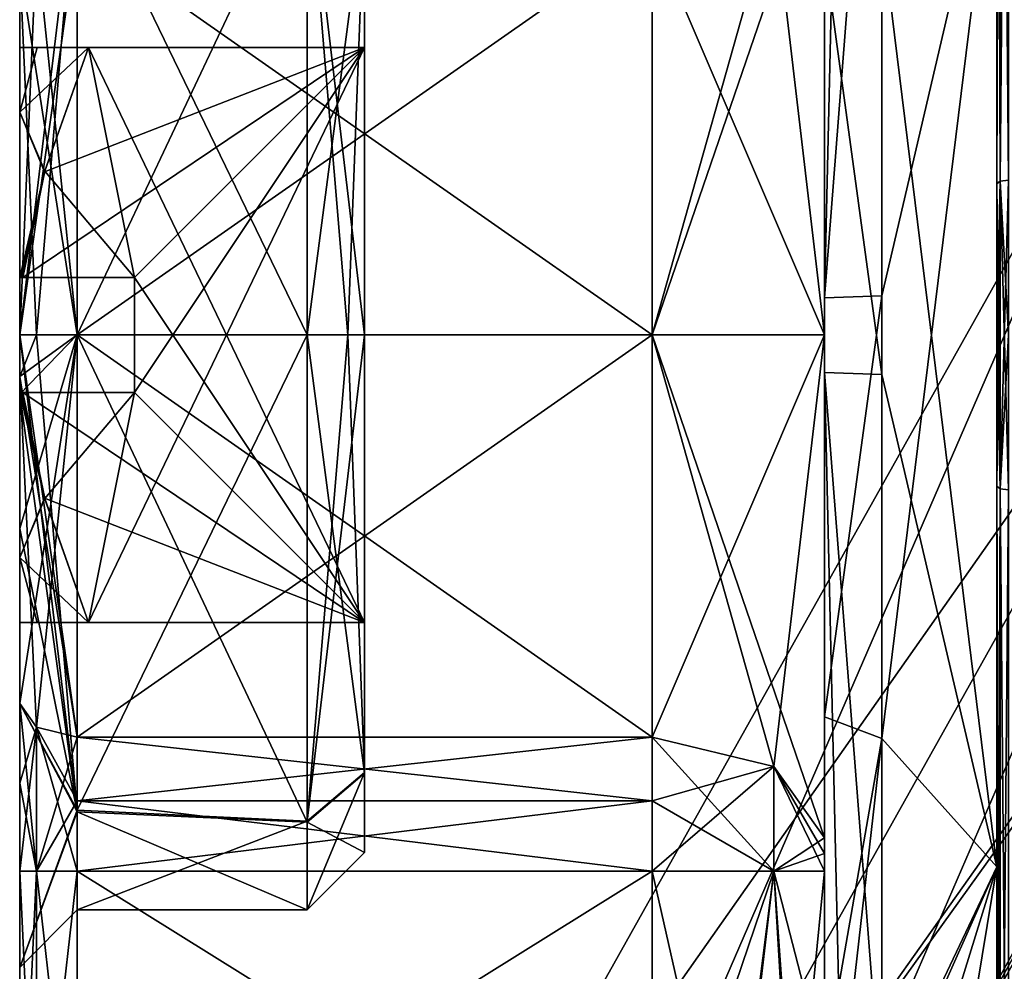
# Model space of a CAD drawing. Extents: x -23 to 470, y -2000 to 0.
# Tile 120 of 198: x -23.1 to -14.54, y -33.53 to -25.26. Entities that reach past the tile are written whole.
import ezdxf

# ---------------------------------------------------------------- set-up
doc = ezdxf.new("R2010")
doc.units = 0
doc.header["$LTSCALE"] = 64.718028
for name, color, linetype in [('10', 7, 'CONTINUOUS'), ('100', 7, 'CONTINUOUS'), ('101', 7, 'CONTINUOUS'), ('102', 7, 'CONTINUOUS'), ('18', 7, 'CONTINUOUS'), ('19', 7, 'CONTINUOUS'), ('2', 7, 'CONTINUOUS'), ('20', 7, 'CONTINUOUS'), ('21', 7, 'CONTINUOUS'), ('22', 7, 'CONTINUOUS'), ('27', 7, 'CONTINUOUS'), ('28', 7, 'CONTINUOUS'), ('31', 7, 'CONTINUOUS'), ('32', 7, 'CONTINUOUS'), ('33', 7, 'CONTINUOUS'), ('34', 7, 'CONTINUOUS'), ('35', 7, 'CONTINUOUS'), ('36', 7, 'CONTINUOUS'), ('39', 7, 'CONTINUOUS'), ('40', 7, 'CONTINUOUS'), ('41', 7, 'CONTINUOUS'), ('44', 7, 'CONTINUOUS'), ('50', 7, 'CONTINUOUS'), ('54', 7, 'CONTINUOUS'), ('55', 7, 'CONTINUOUS'), ('56', 7, 'CONTINUOUS'), ('61', 7, 'CONTINUOUS'), ('62', 7, 'CONTINUOUS'), ('63', 7, 'CONTINUOUS'), ('64', 7, 'CONTINUOUS'), ('65', 7, 'CONTINUOUS'), ('70', 7, 'CONTINUOUS'), ('71', 7, 'CONTINUOUS'), ('72', 7, 'CONTINUOUS'), ('73', 7, 'CONTINUOUS'), ('74', 7, 'CONTINUOUS'), ('75', 7, 'CONTINUOUS'), ('76', 7, 'CONTINUOUS'), ('77', 7, 'CONTINUOUS'), ('78', 7, 'CONTINUOUS'), ('79', 7, 'CONTINUOUS'), ('8', 7, 'CONTINUOUS'), ('85', 7, 'CONTINUOUS'), ('86', 7, 'CONTINUOUS'), ('9', 7, 'CONTINUOUS'), ('93', 7, 'CONTINUOUS'), ('95', 7, 'CONTINUOUS'), ('96', 7, 'CONTINUOUS')]:
    doc.layers.add(name, color=color, linetype=linetype)

msp = doc.modelspace()

# ---------------------------------------------------------------- linework, layer by layer
at = {"layer": '10', "color": 7, "linetype": 'CONTINUOUS'}
for points in [[(-14.6, -23.3754, -8.0109), (-14.6, -32.6246, -8.0109), (-15.6, -24.4924, -8.5592), (-14.6, -23.3754, -8.0109)], [(-15.6, -24.4924, -8.5592), (-14.6, -32.6246, -8.0109), (-15.6, -28.3444, -9.2436), (-15.6, -24.4924, -8.5592)], [(-15.6, -28.3444, -9.2436), (-14.6, -32.6246, -8.0109), (-15.6, -34.7328, -6.3429), (-15.6, -28.3444, -9.2436)], [(-14.6, -32.6246, -8.0109), (-14.6, -37.25), (-15.6, -34.7328, -6.3429), (-14.6, -32.6246, -8.0109)]]:
    msp.add_3dface(points, dxfattribs=at)
at = {"layer": '100', "color": 7, "linetype": 'CONTINUOUS'}
for points in [[(-14.6, -26.6847, -11.8268), (-14.6, -18.4153, -7.0525), (-14.5711, -18.3669, -7.1057), (-14.6, -26.6847, -11.8268)], [(-14.5711, -26.6628, -11.8954), (-14.6, -26.6847, -11.8268), (-14.5711, -18.3669, -7.1057), (-14.5711, -26.6628, -11.8954)], [(-14.5, -18.3467, -7.1284), (-14.5, -26.6533, -11.9242), (-14.5711, -26.6628, -11.8954), (-14.5, -18.3467, -7.1284)], [(-14.5, -18.3467, -7.1284), (-14.5711, -26.6628, -11.8954), (-14.5711, -18.3669, -7.1057), (-14.5, -18.3467, -7.1284)]]:
    msp.add_3dface(points, dxfattribs=at)
at = {"layer": '101', "color": 7, "linetype": 'CONTINUOUS'}
for points in [[(-14.6, -29.3147, -11.8272), (-14.6, -27.9986, -11.9), (-14.5711, -26.6628, -11.8954), (-14.6, -29.3147, -11.8272)], [(-14.5711, -29.3372, -11.8954), (-14.6, -29.3147, -11.8272), (-14.5711, -26.6628, -11.8954), (-14.5711, -29.3372, -11.8954)], [(-14.6, -27.9986, -11.9), (-14.6, -26.6847, -11.8268), (-14.5711, -26.6628, -11.8954), (-14.6, -27.9986, -11.9)], [(-14.5, -26.6533, -11.9242), (-14.5, -27.9982, -12), (-14.5711, -29.3372, -11.8954), (-14.5, -26.6533, -11.9242)], [(-14.5, -26.6533, -11.9242), (-14.5711, -29.3372, -11.8954), (-14.5711, -26.6628, -11.8954), (-14.5, -26.6533, -11.9242)], [(-14.5, -27.9982, -12), (-14.5, -29.3467, -11.9242), (-14.5711, -29.3372, -11.8954), (-14.5, -27.9982, -12)]]:
    msp.add_3dface(points, dxfattribs=at)
at = {"layer": '102', "color": 7, "linetype": 'CONTINUOUS'}
for points in [[(-14.6, -37.5863, -7.0516), (-14.6, -29.3147, -11.8272), (-14.5711, -29.3372, -11.8954), (-14.6, -37.5863, -7.0516)], [(-14.5711, -37.6331, -7.1057), (-14.6, -37.5863, -7.0516), (-14.5711, -29.3372, -11.8954), (-14.5711, -37.6331, -7.1057)], [(-14.5, -29.3467, -11.9242), (-14.5711, -37.6331, -7.1057), (-14.5711, -29.3372, -11.8954), (-14.5, -29.3467, -11.9242)], [(-14.5, -29.3467, -11.9242), (-14.5, -37.6533, -7.1284), (-14.5711, -37.6331, -7.1057), (-14.5, -29.3467, -11.9242)]]:
    msp.add_3dface(points, dxfattribs=at)
at = {"layer": '18', "color": 7, "linetype": 'CONTINUOUS'}
for points in [[(-16.1, -23.6278, 6.0938), (-16.1, -28.0003, 7.5), (-16.1, -21.6311, 6), (-16.1, -23.6278, 6.0938)], [(-16.1, -21.6311, 6), (-16.1, -28.0003, 7.5), (-16.1, -27.6787, 8.7441), (-16.1, -21.6311, 6)], [(-16.1, -27.9997, -7.5), (-16.1, -23.6278, -6.0938), (-16.1, -24.6821, -8.0965), (-16.1, -27.9997, -7.5)], [(-16.1, -28.326, -8.7439), (-16.1, -27.9997, -7.5), (-16.1, -24.6821, -8.0965), (-16.1, -28.326, -8.7439)], [(-16.1, -27.6787, 8.7441), (-16.1, -28.0003, 7.5), (-16.1, -31.3201, 8.0957), (-16.1, -27.6787, 8.7441)], [(-16.1, -32.3722, -6.0938), (-16.1, -27.9997, -7.5), (-16.1, -34.3689, -6), (-16.1, -32.3722, -6.0938)], [(-16.1, -34.3689, -6), (-16.1, -27.9997, -7.5), (-16.1, -28.326, -8.7439), (-16.1, -34.3689, -6)], [(-16.1, -28.0003, 7.5), (-16.1, -32.3722, 6.0938), (-16.1, -31.3201, 8.0957), (-16.1, -28.0003, 7.5)], [(-16.1, -32.6637, 6), (-16.1, -34.3689, 6), (-16.1, -31.3201, 8.0957), (-16.1, -32.6637, 6)], [(-16.1, -32.5107, 6.024), (-16.1, -32.6637, 6), (-16.1, -31.3201, 8.0957), (-16.1, -32.5107, 6.024)], [(-16.1, -32.3722, 6.0938), (-16.1, -32.5107, 6.024), (-16.1, -31.3201, 8.0957), (-16.1, -32.3722, 6.0938)], [(-16.1, -32.5105, -6.024), (-16.1, -32.3722, -6.0938), (-16.1, -34.3689, -6), (-16.1, -32.5105, -6.024)], [(-16.1, -32.6637, -6), (-16.1, -32.5105, -6.024), (-16.1, -34.3689, -6), (-16.1, -32.6637, -6)]]:
    msp.add_3dface(points, dxfattribs=at)
at = {"layer": '19', "color": 7, "linetype": 'CONTINUOUS'}
for points in [[(-22.6, -32.6637, 4.5), (-22.6, -35.7822, 4.5), (-17.6, -35.7822, 4.5), (-22.6, -32.6637, 4.5)], [(-17.6, -32.6637, 4.5), (-22.6, -32.6637, 4.5), (-17.6, -35.7822, 4.5), (-17.6, -32.6637, 4.5)]]:
    msp.add_3dface(points, dxfattribs=at)
at = {"layer": '2', "color": 7, "linetype": 'CONTINUOUS'}
for points in [[(-23.1, -31.8983, 4.1201), (-23.1, -31.2063, 4.4687), (-23.1, -33.5, -0.0008), (-23.1, -31.8983, 4.1201)], [(-23.1, -31.2063, -4.4687), (-23.1, -31.8982, -4.1201), (-23.1, -33.5, -0.0008), (-23.1, -31.2063, -4.4687)], [(-23.1, -31.8982, -4.1201), (-23.1, -32.6637, -4), (-23.1, -33.5, -0.0008), (-23.1, -31.8982, -4.1201)], [(-23.1, -32.6637, 4), (-23.1, -31.8983, 4.1201), (-23.1, -33.5, -0.0008), (-23.1, -32.6637, 4)], [(-23.1, -35.7824, 4), (-23.1, -32.6637, 4), (-23.1, -35.7824, -4), (-23.1, -35.7824, 4)], [(-23.1, -35.7824, -4), (-23.1, -32.6637, 4), (-23.1, -33.5, -0.0008), (-23.1, -35.7824, -4)], [(-23.1, -32.6637, -4), (-23.1, -35.7824, -4), (-23.1, -33.5, -0.0008), (-23.1, -32.6637, -4)]]:
    msp.add_3dface(points, dxfattribs=at)
at = {"layer": '20', "color": 7, "linetype": 'CONTINUOUS'}
for points in [[(-22.6, -35.7822, -4.5), (-22.6, -32.6637, -4.5), (-17.6, -32.6637, -4.5), (-22.6, -35.7822, -4.5)], [(-17.6, -35.7822, -4.5), (-22.6, -35.7822, -4.5), (-17.6, -32.6637, -4.5), (-17.6, -35.7822, -4.5)]]:
    msp.add_3dface(points, dxfattribs=at)
at = {"layer": '21', "color": 7, "linetype": 'CONTINUOUS'}
for points in [[(-22.6, -32.0514, -4.596), (-22.6, -31.4978, -4.875), (-17.6, -32.0511, -4.5961), (-22.6, -32.0514, -4.596)], [(-17.6, -32.0511, -4.5961), (-22.6, -31.4978, -4.875), (-17.6, -31.4978, -4.875), (-17.6, -32.0511, -4.5961)], [(-17.6, -32.6637, -4.5), (-22.6, -32.0514, -4.596), (-17.6, -32.0511, -4.5961), (-17.6, -32.6637, -4.5)], [(-17.6, -32.6637, -4.5), (-22.6, -32.6637, -4.5), (-22.6, -32.0514, -4.596), (-17.6, -32.6637, -4.5)]]:
    msp.add_3dface(points, dxfattribs=at)
at = {"layer": '22', "color": 7, "linetype": 'CONTINUOUS'}
for points in [[(-22.6, -27.9997, -6), (-22.6, -24.5022, -4.875), (-17.6, -27.9996, -6), (-22.6, -27.9997, -6)], [(-17.6, -27.9996, -6), (-22.6, -24.5022, -4.875), (-17.6, -24.5022, -4.875), (-17.6, -27.9996, -6)], [(-17.6, -31.4978, -4.875), (-22.6, -27.9997, -6), (-17.6, -27.9996, -6), (-17.6, -31.4978, -4.875)], [(-17.6, -31.4978, -4.875), (-22.6, -31.4978, -4.875), (-22.6, -27.9997, -6), (-17.6, -31.4978, -4.875)]]:
    msp.add_3dface(points, dxfattribs=at)
at = {"layer": '27', "color": 7, "linetype": 'CONTINUOUS'}
for points in [[(-17.6, -24.5022, 4.875), (-22.6, -24.5022, 4.875), (-22.6, -28.0003, 6), (-17.6, -24.5022, 4.875)], [(-17.6, -24.5022, 4.875), (-22.6, -28.0003, 6), (-17.6, -28.0004, 6), (-17.6, -24.5022, 4.875)], [(-22.6, -28.0003, 6), (-22.6, -31.4978, 4.875), (-17.6, -28.0004, 6), (-22.6, -28.0003, 6)], [(-17.6, -28.0004, 6), (-22.6, -31.4978, 4.875), (-17.6, -31.4978, 4.875), (-17.6, -28.0004, 6)]]:
    msp.add_3dface(points, dxfattribs=at)
at = {"layer": '28', "color": 7, "linetype": 'CONTINUOUS'}
for points in [[(-17.6, -31.4978, 4.875), (-22.6, -31.4978, 4.875), (-22.6, -32.0513, 4.5961), (-17.6, -31.4978, 4.875)], [(-17.6, -31.4978, 4.875), (-22.6, -32.0513, 4.5961), (-17.6, -32.0515, 4.596), (-17.6, -31.4978, 4.875)], [(-22.6, -32.0513, 4.5961), (-22.6, -32.6637, 4.5), (-17.6, -32.0515, 4.596), (-22.6, -32.0513, 4.5961)], [(-22.6, -32.6637, 4.5), (-17.6, -32.6637, 4.5), (-17.6, -32.0515, 4.596), (-22.6, -32.6637, 4.5)]]:
    msp.add_3dface(points, dxfattribs=at)
at = {"layer": '31', "color": 7, "linetype": 'CONTINUOUS'}
for points in [[(-16.1, -28.0003, 7.5), (-16.1, -23.6278, 6.0938), (-17.6, -28.0004, 6), (-16.1, -28.0003, 7.5)], [(-17.6, -28.0004, 6), (-16.1, -23.6278, 6.0938), (-16.5393, -24.2461, 5.232), (-17.6, -28.0004, 6)], [(-17.6, -24.5022, 4.875), (-17.6, -28.0004, 6), (-16.5393, -24.2461, 5.232), (-17.6, -24.5022, 4.875)], [(-16.1, -28.0003, 7.5), (-17.6, -28.0004, 6), (-17.6, -31.4978, 4.875), (-16.1, -28.0003, 7.5)], [(-16.1, -28.0003, 7.5), (-17.6, -31.4978, 4.875), (-16.5393, -31.7539, 5.232), (-16.1, -28.0003, 7.5)], [(-16.1, -32.3722, 6.0938), (-16.1, -28.0003, 7.5), (-16.5393, -31.7539, 5.232), (-16.1, -32.3722, 6.0938)]]:
    msp.add_3dface(points, dxfattribs=at)
at = {"layer": '32', "color": 7, "linetype": 'CONTINUOUS'}
for points in [[(-17.6, -31.4978, 4.875), (-17.6, -32.0515, 4.596), (-16.5393, -32.6637, 4.9393), (-17.6, -31.4978, 4.875)], [(-16.5393, -31.7539, 5.232), (-17.6, -31.4978, 4.875), (-16.5393, -32.6637, 4.9393), (-16.5393, -31.7539, 5.232)], [(-16.1, -32.6637, 6), (-16.1, -32.5107, 6.024), (-16.5393, -31.7539, 5.232), (-16.1, -32.6637, 6)], [(-16.1, -32.6637, 6), (-16.5393, -31.7539, 5.232), (-16.5393, -32.6637, 4.9393), (-16.1, -32.6637, 6)], [(-16.1, -32.5107, 6.024), (-16.1, -32.3722, 6.0938), (-16.5393, -31.7539, 5.232), (-16.1, -32.5107, 6.024)], [(-17.6, -32.0515, 4.596), (-17.6, -32.6637, 4.5), (-16.5393, -32.6637, 4.9393), (-17.6, -32.0515, 4.596)]]:
    msp.add_3dface(points, dxfattribs=at)
at = {"layer": '33', "color": 7, "linetype": 'CONTINUOUS'}
for points in [[(-17.6, -32.6637, 4.5), (-17.6, -35.7822, 4.5), (-16.9194, -35.6664, 4.6633), (-17.6, -32.6637, 4.5)], [(-16.5393, -32.6637, 4.9393), (-17.6, -32.6637, 4.5), (-16.9194, -35.6664, 4.6633), (-16.5393, -32.6637, 4.9393)], [(-16.3841, -35.2968, 5.1215), (-16.5393, -32.6637, 4.9393), (-16.9194, -35.6664, 4.6633), (-16.3841, -35.2968, 5.1215)], [(-16.1, -34.3689, 6), (-16.1, -32.6637, 6), (-16.5393, -32.6637, 4.9393), (-16.1, -34.3689, 6)], [(-16.1, -34.3689, 6), (-16.5393, -32.6637, 4.9393), (-16.3841, -35.2968, 5.1215), (-16.1, -34.3689, 6)]]:
    msp.add_3dface(points, dxfattribs=at)
at = {"layer": '34', "color": 7, "linetype": 'CONTINUOUS'}
for points in [[(-17.6, -35.7822, -4.5), (-17.6, -32.6637, -4.5), (-16.5393, -32.6637, -4.9393), (-17.6, -35.7822, -4.5)], [(-17.6, -35.7822, -4.5), (-16.5393, -32.6637, -4.9393), (-16.891, -35.6555, -4.6781), (-17.6, -35.7822, -4.5)], [(-16.891, -35.6555, -4.6781), (-16.5393, -32.6637, -4.9393), (-16.3558, -35.2607, -5.1622), (-16.891, -35.6555, -4.6781)], [(-16.5393, -32.6637, -4.9393), (-16.1, -32.6637, -6), (-16.3558, -35.2607, -5.1622), (-16.5393, -32.6637, -4.9393)], [(-16.1, -32.6637, -6), (-16.1, -34.3689, -6), (-16.3558, -35.2607, -5.1622), (-16.1, -32.6637, -6)]]:
    msp.add_3dface(points, dxfattribs=at)
at = {"layer": '35', "color": 7, "linetype": 'CONTINUOUS'}
for points in [[(-17.6, -32.0511, -4.5961), (-17.6, -31.4978, -4.875), (-16.5393, -31.7539, -5.232), (-17.6, -32.0511, -4.5961)], [(-17.6, -32.6637, -4.5), (-17.6, -32.0511, -4.5961), (-16.5393, -31.7539, -5.232), (-17.6, -32.6637, -4.5)], [(-16.5393, -32.6637, -4.9393), (-17.6, -32.6637, -4.5), (-16.5393, -31.7539, -5.232), (-16.5393, -32.6637, -4.9393)], [(-16.1, -32.3722, -6.0938), (-16.5393, -32.6637, -4.9393), (-16.5393, -31.7539, -5.232), (-16.1, -32.3722, -6.0938)], [(-16.1, -32.3722, -6.0938), (-16.1, -32.5105, -6.024), (-16.5393, -32.6637, -4.9393), (-16.1, -32.3722, -6.0938)], [(-16.1, -32.5105, -6.024), (-16.1, -32.6637, -6), (-16.5393, -32.6637, -4.9393), (-16.1, -32.5105, -6.024)]]:
    msp.add_3dface(points, dxfattribs=at)
at = {"layer": '36', "color": 7, "linetype": 'CONTINUOUS'}
for points in [[(-16.1, -23.6278, -6.0938), (-16.1, -27.9997, -7.5), (-16.5393, -24.2461, -5.232), (-16.1, -23.6278, -6.0938)], [(-16.1, -27.9997, -7.5), (-17.6, -24.5022, -4.875), (-16.5393, -24.2461, -5.232), (-16.1, -27.9997, -7.5)], [(-16.1, -27.9997, -7.5), (-17.6, -27.9996, -6), (-17.6, -24.5022, -4.875), (-16.1, -27.9997, -7.5)], [(-16.1, -27.9997, -7.5), (-16.1, -32.3722, -6.0938), (-17.6, -27.9996, -6), (-16.1, -27.9997, -7.5)], [(-17.6, -27.9996, -6), (-16.1, -32.3722, -6.0938), (-16.5393, -31.7539, -5.232), (-17.6, -27.9996, -6)], [(-17.6, -31.4978, -4.875), (-17.6, -27.9996, -6), (-16.5393, -31.7539, -5.232), (-17.6, -31.4978, -4.875)]]:
    msp.add_3dface(points, dxfattribs=at)
at = {"layer": '39', "color": 7, "linetype": 'CONTINUOUS'}
for points in [[(-20.1, -23.5, 0.0064), (-20.1, -24.1879, -2.391), (-20.1, -25.5, 2.5), (-20.1, -23.5, 0.0064)], [(-20.1, -24.1948, 2.4019), (-20.1, -23.5, 0.0064), (-20.1, -25.5, 2.5), (-20.1, -24.1948, 2.4019)], [(-20.1, -24.1879, -2.391), (-20.1, -28, -4.5), (-20.1, -25.5, -2.5), (-20.1, -24.1879, -2.391)], [(-20.1, -25.5, 2.5), (-20.1, -24.1879, -2.391), (-20.1, -25.5, -2.5), (-20.1, -25.5, 2.5)], [(-20.1, -28, 4.5), (-20.1, -24.1948, 2.4019), (-20.1, -25.5, 2.5), (-20.1, -28, 4.5)], [(-20.1, -25.5, -2.5), (-20.1, -28, -4.5), (-20.1, -30.5, -2.5), (-20.1, -25.5, -2.5)], [(-20.1, -28, 4.5), (-20.1, -25.5, 2.5), (-20.1, -30.5, 2.5), (-20.1, -28, 4.5)], [(-20.1, -28, -4.5), (-20.1, -31.8052, -2.4019), (-20.1, -30.5, -2.5), (-20.1, -28, -4.5)], [(-20.1, -31.8121, 2.391), (-20.1, -28, 4.5), (-20.1, -30.5, 2.5), (-20.1, -31.8121, 2.391)], [(-20.1, -32.5, -0.0064), (-20.1, -31.8121, 2.391), (-20.1, -30.5, -2.5), (-20.1, -32.5, -0.0064)], [(-20.1, -30.5, -2.5), (-20.1, -31.8121, 2.391), (-20.1, -30.5, 2.5), (-20.1, -30.5, -2.5)], [(-20.1, -31.8052, -2.4019), (-20.1, -32.5, -0.0064), (-20.1, -30.5, -2.5), (-20.1, -31.8052, -2.4019)]]:
    msp.add_3dface(points, dxfattribs=at)
at = {"layer": '40', "color": 7, "linetype": 'CONTINUOUS'}
for points in [[(-22.6, -32.1462, 2.7944), (-22.6, -28, 5), (-20.6, -32.2359, 2.6565), (-22.6, -32.1462, 2.7944)], [(-20.6, -32.2359, 2.6565), (-22.6, -28, 5), (-20.6, -28, 5), (-20.6, -32.2359, 2.6565)], [(-22.6, -28, -5), (-22.6, -32.133, -2.8139), (-20.6, -28, -5), (-22.6, -28, -5)], [(-20.6, -28, -5), (-22.6, -32.133, -2.8139), (-20.6, -32.2281, -2.6689), (-20.6, -28, -5)], [(-22.6, -32.133, -2.8139), (-22.6, -33, -0.0116), (-20.6, -32.2281, -2.6689), (-22.6, -32.133, -2.8139)], [(-22.6, -33, -0.0116), (-22.6, -32.1462, 2.7944), (-20.6, -33, -0.0073), (-22.6, -33, -0.0116)], [(-20.6, -33, -0.0073), (-22.6, -32.1462, 2.7944), (-20.6, -32.2359, 2.6565), (-20.6, -33, -0.0073)], [(-20.6, -32.2281, -2.6689), (-22.6, -33, -0.0116), (-20.6, -33, -0.0073), (-20.6, -32.2281, -2.6689)]]:
    msp.add_3dface(points, dxfattribs=at)
at = {"layer": '41', "color": 7, "linetype": 'CONTINUOUS'}
for points in [[(-22.6, -28, -5), (-20.6, -28, -5), (-20.6, -23.7641, -2.6565), (-22.6, -28, -5)], [(-22.6, -23.8538, -2.7944), (-22.6, -28, -5), (-20.6, -23.7641, -2.6565), (-22.6, -23.8538, -2.7944)], [(-20.6, -28, 5), (-22.6, -23.867, 2.8139), (-20.6, -23.7719, 2.6689), (-20.6, -28, 5)], [(-20.6, -28, 5), (-22.6, -28, 5), (-22.6, -23.867, 2.8139), (-20.6, -28, 5)]]:
    msp.add_3dface(points, dxfattribs=at)
at = {"layer": '44', "color": 7, "linetype": 'CONTINUOUS'}
for points in [[(-15.6, -27.6607, 9.2438), (-15.6, -21.2672, 6.3429), (-16.1, -27.6787, 8.7441), (-15.6, -27.6607, 9.2438)], [(-16.1, -27.6787, 8.7441), (-15.6, -21.2672, 6.3429), (-15.9536, -21.3738, 6.2424), (-16.1, -27.6787, 8.7441)], [(-16.1, -21.6311, 6), (-16.1, -27.6787, 8.7441), (-15.9536, -21.3738, 6.2424), (-16.1, -21.6311, 6)], [(-15.6, -31.5099, 8.5582), (-15.6, -27.6607, 9.2438), (-16.1, -31.3201, 8.0957), (-15.6, -31.5099, 8.5582)], [(-15.6, -27.6607, 9.2438), (-16.1, -27.6787, 8.7441), (-16.1, -31.3201, 8.0957), (-15.6, -27.6607, 9.2438)], [(-16.1, -34.3689, 6), (-15.6, -31.5099, 8.5582), (-16.1, -31.3201, 8.0957), (-16.1, -34.3689, 6)], [(-15.6, -31.5099, 8.5582), (-16.1, -34.3689, 6), (-15.9536, -34.6262, 6.2424), (-15.6, -31.5099, 8.5582)], [(-15.6, -34.7328, 6.3429), (-15.6, -31.5099, 8.5582), (-15.9536, -34.6262, 6.2424), (-15.6, -34.7328, 6.3429)]]:
    msp.add_3dface(points, dxfattribs=at)
at = {"layer": '50', "color": 7, "linetype": 'CONTINUOUS'}
for points in [[(-15.6, -24.4924, -8.5592), (-15.6, -28.3444, -9.2436), (-16.1, -24.6821, -8.0965), (-15.6, -24.4924, -8.5592)], [(-15.6, -28.3444, -9.2436), (-16.1, -28.326, -8.7439), (-16.1, -24.6821, -8.0965), (-15.6, -28.3444, -9.2436)], [(-15.6, -28.3444, -9.2436), (-15.6, -34.7328, -6.3429), (-16.1, -28.326, -8.7439), (-15.6, -28.3444, -9.2436)], [(-16.1, -28.326, -8.7439), (-15.6, -34.7328, -6.3429), (-15.9536, -34.6262, -6.2424), (-16.1, -28.326, -8.7439)], [(-16.1, -34.3689, -6), (-16.1, -28.326, -8.7439), (-15.9536, -34.6262, -6.2424), (-16.1, -34.3689, -6)]]:
    msp.add_3dface(points, dxfattribs=at)
at = {"layer": '54', "color": 7, "linetype": 'CONTINUOUS'}
for points in [[(-23.1, -35.7824, -4), (-23.1, -32.6637, -4), (-22.9536, -32.6637, -4.3536), (-23.1, -35.7824, -4)], [(-23.1, -35.7824, -4), (-22.9536, -32.6637, -4.3536), (-22.9538, -35.7822, -4.3533), (-23.1, -35.7824, -4)], [(-22.6, -32.6637, -4.5), (-22.6, -35.7822, -4.5), (-22.9538, -35.7822, -4.3533), (-22.6, -32.6637, -4.5)], [(-22.9536, -32.6637, -4.3536), (-22.6, -32.6637, -4.5), (-22.9538, -35.7822, -4.3533), (-22.9536, -32.6637, -4.3536)]]:
    msp.add_3dface(points, dxfattribs=at)
at = {"layer": '55', "color": 7, "linetype": 'CONTINUOUS'}
for points in [[(-23.1, -31.8982, -4.1201), (-23.1, -31.2063, -4.4687), (-22.9536, -31.4124, -4.756), (-23.1, -31.8982, -4.1201)], [(-23.1, -32.6637, -4), (-23.1, -31.8982, -4.1201), (-22.9536, -31.4124, -4.756), (-23.1, -32.6637, -4)], [(-22.9536, -32.6637, -4.3536), (-23.1, -32.6637, -4), (-22.9536, -31.4124, -4.756), (-22.9536, -32.6637, -4.3536)], [(-22.6, -31.4978, -4.875), (-22.9536, -32.6637, -4.3536), (-22.9536, -31.4124, -4.756), (-22.6, -31.4978, -4.875)], [(-22.6, -31.4978, -4.875), (-22.6, -32.0514, -4.596), (-22.9536, -32.6637, -4.3536), (-22.6, -31.4978, -4.875)], [(-22.6, -32.0514, -4.596), (-22.6, -32.6637, -4.5), (-22.9536, -32.6637, -4.3536), (-22.6, -32.0514, -4.596)]]:
    msp.add_3dface(points, dxfattribs=at)
at = {"layer": '56', "color": 7, "linetype": 'CONTINUOUS'}
for points in [[(-22.6, -23.8538, -2.7944), (-23.1, -24.7937, -4.4687), (-23.1, -28, -5.5), (-22.6, -23.8538, -2.7944)], [(-22.6, -23.8538, -2.7944), (-23.1, -28, -5.5), (-22.9536, -28, -5.1464), (-22.6, -23.8538, -2.7944)], [(-22.6, -28, 5), (-23.1, -24.7937, 4.4687), (-22.6, -23.867, 2.8139), (-22.6, -28, 5)], [(-22.6, -28, -5), (-22.6, -23.8538, -2.7944), (-22.9536, -28, -5.1464), (-22.6, -28, -5)], [(-22.6, -28.0003, 6), (-22.6, -24.5022, 4.875), (-23.1, -28, 5.5), (-22.6, -28.0003, 6)], [(-23.1, -28, 5.5), (-22.6, -24.5022, 4.875), (-22.9536, -24.5876, 4.756), (-23.1, -28, 5.5)], [(-22.6, -24.5022, -4.875), (-22.6, -27.9997, -6), (-22.9536, -24.5876, -4.756), (-22.6, -24.5022, -4.875)], [(-22.6, -27.9997, -6), (-23.1, -24.7937, -4.4687), (-22.9536, -24.5876, -4.756), (-22.6, -27.9997, -6)], [(-23.1, -24.7937, 4.4687), (-23.1, -28, 5.5), (-22.9536, -24.5876, 4.756), (-23.1, -24.7937, 4.4687)], [(-23.1, -24.7937, -4.4687), (-22.6, -27.9997, -6), (-23.1, -28, -5.5), (-23.1, -24.7937, -4.4687)], [(-23.1, -24.7937, 4.4687), (-22.6, -28, 5), (-22.9536, -28, 5.1464), (-23.1, -24.7937, 4.4687)], [(-23.1, -24.7937, 4.4687), (-22.9536, -28, 5.1464), (-23.1, -28, 5.5), (-23.1, -24.7937, 4.4687)], [(-22.6, -27.9997, -6), (-22.6, -31.4978, -4.875), (-23.1, -28, -5.5), (-22.6, -27.9997, -6)], [(-22.6, -31.4978, -4.875), (-23.1, -28.3629, -5.488), (-23.1, -28, -5.5), (-22.6, -31.4978, -4.875)], [(-22.6, -28.0003, 6), (-23.1, -28, 5.5), (-23.1, -28.516, 5.4757), (-22.6, -28.0003, 6)], [(-23.1, -31.2063, 4.4687), (-22.6, -28.0003, 6), (-23.1, -28.516, 5.4757), (-23.1, -31.2063, 4.4687)], [(-22.6, -28.0003, 6), (-23.1, -31.2063, 4.4687), (-22.9536, -31.4124, 4.756), (-22.6, -28.0003, 6)], [(-22.6, -31.4978, 4.875), (-22.6, -28.0003, 6), (-22.9536, -31.4124, 4.756), (-22.6, -31.4978, 4.875)], [(-23.1, -31.2063, -4.4687), (-23.1, -29.684, -5.2358), (-23.1, -28.3629, -5.488), (-23.1, -31.2063, -4.4687)], [(-23.1, -31.2063, -4.4687), (-23.1, -28.3629, -5.488), (-22.9536, -31.4124, -4.756), (-23.1, -31.2063, -4.4687)], [(-23.1, -28.3629, -5.488), (-22.6, -31.4978, -4.875), (-22.9536, -31.4124, -4.756), (-23.1, -28.3629, -5.488)], [(-23.1, -31.2063, 4.4687), (-23.1, -28.516, 5.4757), (-23.1, -29.684, 5.2358), (-23.1, -31.2063, 4.4687)]]:
    msp.add_3dface(points, dxfattribs=at)
at = {"layer": '61', "color": 7, "linetype": 'CONTINUOUS'}
for points in [[(-23.1, -31.2063, 4.4687), (-23.1, -31.8983, 4.1201), (-22.9536, -32.6637, 4.3536), (-23.1, -31.2063, 4.4687)], [(-22.9536, -31.4124, 4.756), (-23.1, -31.2063, 4.4687), (-22.9536, -32.6637, 4.3536), (-22.9536, -31.4124, 4.756)], [(-22.6, -32.6637, 4.5), (-22.6, -32.0513, 4.5961), (-22.9536, -31.4124, 4.756), (-22.6, -32.6637, 4.5)], [(-22.6, -32.6637, 4.5), (-22.9536, -31.4124, 4.756), (-22.9536, -32.6637, 4.3536), (-22.6, -32.6637, 4.5)], [(-22.6, -32.0513, 4.5961), (-22.6, -31.4978, 4.875), (-22.9536, -31.4124, 4.756), (-22.6, -32.0513, 4.5961)], [(-23.1, -31.8983, 4.1201), (-23.1, -32.6637, 4), (-22.9536, -32.6637, 4.3536), (-23.1, -31.8983, 4.1201)]]:
    msp.add_3dface(points, dxfattribs=at)
at = {"layer": '62', "color": 7, "linetype": 'CONTINUOUS'}
for points in [[(-23.1, -32.6637, 4), (-23.1, -35.7824, 4), (-22.9538, -35.7822, 4.3533), (-23.1, -32.6637, 4)], [(-22.9536, -32.6637, 4.3536), (-23.1, -32.6637, 4), (-22.9538, -35.7822, 4.3533), (-22.9536, -32.6637, 4.3536)], [(-22.6, -35.7822, 4.5), (-22.9536, -32.6637, 4.3536), (-22.9538, -35.7822, 4.3533), (-22.6, -35.7822, 4.5)], [(-22.6, -35.7822, 4.5), (-22.6, -32.6637, 4.5), (-22.9536, -32.6637, 4.3536), (-22.6, -35.7822, 4.5)]]:
    msp.add_3dface(points, dxfattribs=at)
at = {"layer": '63', "color": 7, "linetype": 'CONTINUOUS'}
for points in [[(-23.1, -31.2063, -4.4687), (-22.6, -32.133, -2.8139), (-22.6, -28, -5), (-23.1, -31.2063, -4.4687)], [(-23.1, -31.2063, -4.4687), (-22.6, -28, -5), (-23.1, -29.684, -5.2358), (-23.1, -31.2063, -4.4687)], [(-22.9536, -28, 5.1464), (-22.6, -32.1462, 2.7944), (-23.1, -28, 5.5), (-22.9536, -28, 5.1464)], [(-23.1, -28, 5.5), (-22.6, -32.1462, 2.7944), (-23.1, -28.516, 5.4757), (-23.1, -28, 5.5)], [(-23.1, -29.684, -5.2358), (-22.6, -28, -5), (-23.1, -28.3629, -5.488), (-23.1, -29.684, -5.2358)], [(-23.1, -28.3629, -5.488), (-22.6, -28, -5), (-22.9536, -28, -5.1464), (-23.1, -28.3629, -5.488)], [(-23.1, -28, -5.5), (-23.1, -28.3629, -5.488), (-22.9536, -28, -5.1464), (-23.1, -28, -5.5)], [(-22.6, -28, 5), (-22.6, -32.1462, 2.7944), (-22.9536, -28, 5.1464), (-22.6, -28, 5)], [(-23.1, -28.516, 5.4757), (-22.6, -32.1462, 2.7944), (-23.1, -29.684, 5.2358), (-23.1, -28.516, 5.4757)], [(-22.6, -32.1462, 2.7944), (-23.1, -31.2063, 4.4687), (-23.1, -29.684, 5.2358), (-22.6, -32.1462, 2.7944)], [(-23.1, -33.5, -0.0008), (-23.1, -31.2063, 4.4687), (-22.6, -32.1462, 2.7944), (-23.1, -33.5, -0.0008)], [(-23.1, -31.2063, -4.4687), (-23.1, -33.5, -0.0008), (-22.6, -32.133, -2.8139), (-23.1, -31.2063, -4.4687)], [(-23.1, -33.5, -0.0008), (-22.6, -33, -0.0116), (-22.6, -32.133, -2.8139), (-23.1, -33.5, -0.0008)], [(-23.1, -33.5, -0.0008), (-22.6, -32.1462, 2.7944), (-22.6, -33, -0.0116), (-23.1, -33.5, -0.0008)]]:
    msp.add_3dface(points, dxfattribs=at)
at = {"layer": '64', "color": 7, "linetype": 'CONTINUOUS'}
for points in [[(-20.1, -31.8052, -2.4019), (-20.1, -28, -4.5), (-20.6, -32.2281, -2.6689), (-20.1, -31.8052, -2.4019)], [(-20.6, -32.2281, -2.6689), (-20.1, -28, -4.5), (-20.2464, -28, -4.8536), (-20.6, -32.2281, -2.6689)], [(-20.1, -31.8121, 2.391), (-20.6, -32.2359, 2.6565), (-20.6, -28, 5), (-20.1, -31.8121, 2.391)], [(-20.1, -31.8121, 2.391), (-20.6, -28, 5), (-20.2464, -28, 4.8536), (-20.1, -31.8121, 2.391)], [(-20.6, -28, -5), (-20.6, -32.2281, -2.6689), (-20.2464, -28, -4.8536), (-20.6, -28, -5)], [(-20.1, -28, 4.5), (-20.1, -31.8121, 2.391), (-20.2464, -28, 4.8536), (-20.1, -28, 4.5)], [(-20.1, -32.5, -0.0064), (-20.1, -31.8052, -2.4019), (-20.6, -33, -0.0073), (-20.1, -32.5, -0.0064)], [(-20.1, -31.8052, -2.4019), (-20.6, -32.2281, -2.6689), (-20.6, -33, -0.0073), (-20.1, -31.8052, -2.4019)], [(-20.1, -31.8121, 2.391), (-20.1, -32.5, -0.0064), (-20.6, -32.2359, 2.6565), (-20.1, -31.8121, 2.391)], [(-20.1, -32.5, -0.0064), (-20.6, -33, -0.0073), (-20.6, -32.2359, 2.6565), (-20.1, -32.5, -0.0064)]]:
    msp.add_3dface(points, dxfattribs=at)
at = {"layer": '65', "color": 7, "linetype": 'CONTINUOUS'}
for points in [[(-20.6, -28, -5), (-20.1, -24.1879, -2.391), (-20.6, -23.7641, -2.6565), (-20.6, -28, -5)], [(-20.1, -24.1948, 2.4019), (-20.1, -28, 4.5), (-20.6, -23.7719, 2.6689), (-20.1, -24.1948, 2.4019)], [(-20.6, -23.7719, 2.6689), (-20.1, -28, 4.5), (-20.2464, -28, 4.8536), (-20.6, -23.7719, 2.6689)], [(-20.6, -28, 5), (-20.6, -23.7719, 2.6689), (-20.2464, -28, 4.8536), (-20.6, -28, 5)], [(-20.1, -24.1879, -2.391), (-20.6, -28, -5), (-20.2464, -28, -4.8536), (-20.1, -24.1879, -2.391)], [(-20.1, -28, -4.5), (-20.1, -24.1879, -2.391), (-20.2464, -28, -4.8536), (-20.1, -28, -4.5)]]:
    msp.add_3dface(points, dxfattribs=at)
at = {"layer": '70', "color": 7, "linetype": 'CONTINUOUS'}
for points in [[(-23.1, -26.0638, 1.5813), (-23.1, -25.5), (-23.1, -26.0638, -1.5813), (-23.1, -26.0638, 1.5813)], [(-23.1, -27.5, 2.4495), (-23.1, -26.0638, 1.5813), (-23.1, -27.5, -2.4495), (-23.1, -27.5, 2.4495)], [(-23.1, -27.5, -2.4495), (-23.1, -26.0638, 1.5813), (-23.1, -26.0638, -1.5813), (-23.1, -27.5, -2.4495)], [(-23.1, -28.5, 2.4495), (-23.1, -28.5, -2.4495), (-23.1, -29.9362, -1.5813), (-23.1, -28.5, 2.4495)], [(-23.1, -29.9362, 1.5813), (-23.1, -28.5, 2.4495), (-23.1, -29.9362, -1.5813), (-23.1, -29.9362, 1.5813)], [(-23.1, -30.5), (-23.1, -29.9362, 1.5813), (-23.1, -29.9362, -1.5813), (-23.1, -30.5)]]:
    msp.add_3dface(points, dxfattribs=at)
at = {"layer": '71', "color": 7, "linetype": 'CONTINUOUS'}
for points in [[(-23.1, -25.5), (-20.1, -25.5, -2.5), (-22.9475, -25.5, -1.179), (-23.1, -25.5)], [(-20.1, -25.5, -2.5), (-23.1, -25.5), (-22.9478, -25.5, 1.1778), (-20.1, -25.5, -2.5)], [(-22.5021, -25.5, 2.5), (-20.1, -25.5, -2.5), (-22.9478, -25.5, 1.1778), (-22.5021, -25.5, 2.5)], [(-22.9475, -25.5, -1.179), (-20.1, -25.5, -2.5), (-22.5021, -25.5, -2.5), (-22.9475, -25.5, -1.179)], [(-20.1, -25.5, 2.5), (-20.1, -25.5, -2.5), (-22.5021, -25.5, 2.5), (-20.1, -25.5, 2.5)]]:
    msp.add_3dface(points, dxfattribs=at)
at = {"layer": '72', "color": 7, "linetype": 'CONTINUOUS'}
for points in [[(-22.8826, -26.5773, -2.5), (-22.5021, -25.5, -2.5), (-22.1, -27.5, -2.5), (-22.8826, -26.5773, -2.5)], [(-20.1, -25.5, -2.5), (-20.1, -30.5, -2.5), (-22.5021, -25.5, -2.5), (-20.1, -25.5, -2.5)], [(-22.5021, -25.5, -2.5), (-20.1, -30.5, -2.5), (-22.1, -27.5, -2.5), (-22.5021, -25.5, -2.5)], [(-23.0714, -27.5, -2.5), (-22.8826, -26.5773, -2.5), (-22.1, -27.5, -2.5), (-23.0714, -27.5, -2.5)], [(-22.1, -27.5, -2.5), (-20.1, -30.5, -2.5), (-22.1, -28.5, -2.5), (-22.1, -27.5, -2.5)], [(-22.1, -28.5, -2.5), (-20.1, -30.5, -2.5), (-23.0714, -28.5, -2.5), (-22.1, -28.5, -2.5)], [(-23.0714, -28.5, -2.5), (-20.1, -30.5, -2.5), (-22.8837, -29.4191, -2.5), (-23.0714, -28.5, -2.5)], [(-22.8837, -29.4191, -2.5), (-20.1, -30.5, -2.5), (-22.5021, -30.5, -2.5), (-22.8837, -29.4191, -2.5)]]:
    msp.add_3dface(points, dxfattribs=at)
at = {"layer": '73', "color": 7, "linetype": 'CONTINUOUS'}
for points in [[(-20.1, -30.5, 2.5), (-23.1, -30.5), (-22.9478, -30.5, -1.1778), (-20.1, -30.5, 2.5)], [(-23.1, -30.5), (-20.1, -30.5, 2.5), (-22.9475, -30.5, 1.179), (-23.1, -30.5)], [(-22.5021, -30.5, -2.5), (-20.1, -30.5, 2.5), (-22.9478, -30.5, -1.1778), (-22.5021, -30.5, -2.5)], [(-22.9475, -30.5, 1.179), (-20.1, -30.5, 2.5), (-22.5021, -30.5, 2.5), (-22.9475, -30.5, 1.179)], [(-20.1, -30.5, -2.5), (-20.1, -30.5, 2.5), (-22.5021, -30.5, -2.5), (-20.1, -30.5, -2.5)]]:
    msp.add_3dface(points, dxfattribs=at)
at = {"layer": '74', "color": 7, "linetype": 'CONTINUOUS'}
for points in [[(-22.1, -27.5, 2.5), (-20.1, -25.5, 2.5), (-23.0714, -27.5, 2.5), (-22.1, -27.5, 2.5)], [(-23.0714, -27.5, 2.5), (-20.1, -25.5, 2.5), (-22.8837, -26.5809, 2.5), (-23.0714, -27.5, 2.5)], [(-20.1, -25.5, 2.5), (-22.5021, -25.5, 2.5), (-22.8837, -26.5809, 2.5), (-20.1, -25.5, 2.5)], [(-20.1, -30.5, 2.5), (-20.1, -25.5, 2.5), (-22.5021, -30.5, 2.5), (-20.1, -30.5, 2.5)], [(-22.5021, -30.5, 2.5), (-20.1, -25.5, 2.5), (-22.1, -28.5, 2.5), (-22.5021, -30.5, 2.5)], [(-22.1, -28.5, 2.5), (-20.1, -25.5, 2.5), (-22.1, -27.5, 2.5), (-22.1, -28.5, 2.5)], [(-23.0714, -28.5, 2.5), (-22.8826, -29.4227, 2.5), (-22.1, -28.5, 2.5), (-23.0714, -28.5, 2.5)], [(-22.8826, -29.4227, 2.5), (-22.5021, -30.5, 2.5), (-22.1, -28.5, 2.5), (-22.8826, -29.4227, 2.5)]]:
    msp.add_3dface(points, dxfattribs=at)
at = {"layer": '75', "color": 7, "linetype": 'CONTINUOUS'}
for points in [[(-22.1, -27.5, -2.5), (-22.1, -28.5, -2.5), (-22.1, -28.5, 2.5), (-22.1, -27.5, -2.5)], [(-22.1, -27.5, -2.5), (-22.1, -28.5, 2.5), (-22.1, -27.5, 2.5), (-22.1, -27.5, -2.5)]]:
    msp.add_3dface(points, dxfattribs=at)
at = {"layer": '76', "color": 7, "linetype": 'CONTINUOUS'}
for points in [[(-23.1, -27.5, 2.4495), (-23.1, -27.5, -2.4495), (-22.1, -27.5, 2.5), (-23.1, -27.5, 2.4495)], [(-23.1, -27.5, 2.4495), (-22.1, -27.5, 2.5), (-23.0857, -27.5, 2.4747), (-23.1, -27.5, 2.4495)], [(-22.1, -27.5, 2.5), (-23.1, -27.5, -2.4495), (-23.0857, -27.5, -2.4747), (-22.1, -27.5, 2.5)], [(-23.0714, -27.5, -2.5), (-22.1, -27.5, 2.5), (-23.0857, -27.5, -2.4747), (-23.0714, -27.5, -2.5)], [(-22.1, -27.5, 2.5), (-23.0714, -27.5, 2.5), (-23.0857, -27.5, 2.4747), (-22.1, -27.5, 2.5)], [(-23.0714, -27.5, -2.5), (-22.1, -27.5, -2.5), (-22.1, -27.5, 2.5), (-23.0714, -27.5, -2.5)]]:
    msp.add_3dface(points, dxfattribs=at)
at = {"layer": '77', "color": 7, "linetype": 'CONTINUOUS'}
for points in [[(-23.1, -28.5, -2.4495), (-23.1, -28.5, 2.4495), (-22.1, -28.5, -2.5), (-23.1, -28.5, -2.4495)], [(-23.1, -28.5, -2.4495), (-22.1, -28.5, -2.5), (-23.0857, -28.5, -2.4747), (-23.1, -28.5, -2.4495)], [(-22.1, -28.5, -2.5), (-23.1, -28.5, 2.4495), (-23.0857, -28.5, 2.4747), (-22.1, -28.5, -2.5)], [(-22.1, -28.5, -2.5), (-23.0714, -28.5, -2.5), (-23.0857, -28.5, -2.4747), (-22.1, -28.5, -2.5)], [(-23.0714, -28.5, 2.5), (-22.1, -28.5, -2.5), (-23.0857, -28.5, 2.4747), (-23.0714, -28.5, 2.5)], [(-22.1, -28.5, -2.5), (-23.0714, -28.5, 2.5), (-22.1, -28.5, 2.5), (-22.1, -28.5, -2.5)]]:
    msp.add_3dface(points, dxfattribs=at)
at = {"layer": '78', "color": 7, "linetype": 'CONTINUOUS'}
for points in [[(-23.1, -26.0638, -1.5813), (-23.1, -25.5), (-22.9475, -25.5, -1.179), (-23.1, -26.0638, -1.5813)], [(-23.1, -26.0638, -1.5813), (-22.9475, -25.5, -1.179), (-22.5021, -25.5, -2.5), (-23.1, -26.0638, -1.5813)], [(-23.1, -26.0638, -1.5813), (-22.5021, -25.5, -2.5), (-22.8826, -26.5773, -2.5), (-23.1, -26.0638, -1.5813)], [(-23.1, -27.5, -2.4495), (-23.1, -26.0638, -1.5813), (-22.8826, -26.5773, -2.5), (-23.1, -27.5, -2.4495)], [(-23.1, -27.5, -2.4495), (-22.8826, -26.5773, -2.5), (-23.0857, -27.5, -2.4747), (-23.1, -27.5, -2.4495)], [(-23.0714, -27.5, -2.5), (-23.0857, -27.5, -2.4747), (-22.8826, -26.5773, -2.5), (-23.0714, -27.5, -2.5)], [(-23.1, -29.9362, -1.5813), (-23.1, -28.5, -2.4495), (-22.8837, -29.4191, -2.5), (-23.1, -29.9362, -1.5813)], [(-22.8837, -29.4191, -2.5), (-23.1, -28.5, -2.4495), (-23.0857, -28.5, -2.4747), (-22.8837, -29.4191, -2.5)], [(-23.0714, -28.5, -2.5), (-22.8837, -29.4191, -2.5), (-23.0857, -28.5, -2.4747), (-23.0714, -28.5, -2.5)], [(-23.1, -29.9362, -1.5813), (-22.8837, -29.4191, -2.5), (-22.5021, -30.5, -2.5), (-23.1, -29.9362, -1.5813)], [(-23.1, -30.5), (-23.1, -29.9362, -1.5813), (-22.9478, -30.5, -1.1778), (-23.1, -30.5)], [(-23.1, -29.9362, -1.5813), (-22.5021, -30.5, -2.5), (-22.9478, -30.5, -1.1778), (-23.1, -29.9362, -1.5813)]]:
    msp.add_3dface(points, dxfattribs=at)
at = {"layer": '79', "color": 7, "linetype": 'CONTINUOUS'}
for points in [[(-23.1, -25.5), (-23.1, -26.0638, 1.5813), (-22.9478, -25.5, 1.1778), (-23.1, -25.5)], [(-23.1, -26.0638, 1.5813), (-22.5021, -25.5, 2.5), (-22.9478, -25.5, 1.1778), (-23.1, -26.0638, 1.5813)], [(-22.5021, -25.5, 2.5), (-23.1, -26.0638, 1.5813), (-22.8837, -26.5809, 2.5), (-22.5021, -25.5, 2.5)], [(-23.1, -26.0638, 1.5813), (-23.1, -27.5, 2.4495), (-22.8837, -26.5809, 2.5), (-23.1, -26.0638, 1.5813)], [(-22.8837, -26.5809, 2.5), (-23.1, -27.5, 2.4495), (-23.0857, -27.5, 2.4747), (-22.8837, -26.5809, 2.5)], [(-23.0714, -27.5, 2.5), (-22.8837, -26.5809, 2.5), (-23.0857, -27.5, 2.4747), (-23.0714, -27.5, 2.5)], [(-23.1, -28.5, 2.4495), (-23.1, -29.9362, 1.5813), (-22.8826, -29.4227, 2.5), (-23.1, -28.5, 2.4495)], [(-23.1, -28.5, 2.4495), (-22.8826, -29.4227, 2.5), (-23.0857, -28.5, 2.4747), (-23.1, -28.5, 2.4495)], [(-23.0714, -28.5, 2.5), (-23.0857, -28.5, 2.4747), (-22.8826, -29.4227, 2.5), (-23.0714, -28.5, 2.5)], [(-23.1, -29.9362, 1.5813), (-22.5021, -30.5, 2.5), (-22.8826, -29.4227, 2.5), (-23.1, -29.9362, 1.5813)], [(-23.1, -29.9362, 1.5813), (-23.1, -30.5), (-22.9475, -30.5, 1.179), (-23.1, -29.9362, 1.5813)], [(-23.1, -29.9362, 1.5813), (-22.9475, -30.5, 1.179), (-22.5021, -30.5, 2.5), (-23.1, -29.9362, 1.5813)]]:
    msp.add_3dface(points, dxfattribs=at)
at = {"layer": '8', "color": 7, "linetype": 'CONTINUOUS'}
for points in [[(-14.6, -18.4137, 7.0516), (-14.6, -23.3754, 8.0109), (-14.6, -29.3152, 11.8269), (-14.6, -18.4137, 7.0516)], [(-14.6, -26.6853, 11.8272), (-14.6, -18.4137, 7.0516), (-14.6, -29.3152, 11.8269), (-14.6, -26.6853, 11.8272)], [(-14.6, -26.6847, -11.8268), (-14.6, -23.3754, -8.0109), (-14.6, -18.4153, -7.0525), (-14.6, -26.6847, -11.8268)], [(-14.6, -32.6246, -8.0109), (-14.6, -23.3754, -8.0109), (-14.6, -26.6847, -11.8268), (-14.6, -32.6246, -8.0109)], [(-14.6, -23.3754, 8.0109), (-14.6, -32.6246, 8.0109), (-14.6, -29.3152, 11.8269), (-14.6, -23.3754, 8.0109)], [(-14.6, -37.5863, -7.0516), (-14.6, -32.6246, -8.0109), (-14.6, -26.6847, -11.8268), (-14.6, -37.5863, -7.0516)], [(-14.6, -29.3147, -11.8272), (-14.6, -37.5863, -7.0516), (-14.6, -26.6847, -11.8268), (-14.6, -29.3147, -11.8272)], [(-14.6, -27.9986, -11.9), (-14.6, -29.3147, -11.8272), (-14.6, -26.6847, -11.8268), (-14.6, -27.9986, -11.9)], [(-14.6, -28.0012, 11.9), (-14.6, -26.6853, 11.8272), (-14.6, -29.3152, 11.8269), (-14.6, -28.0012, 11.9)], [(-14.6, -29.3152, 11.8269), (-14.6, -32.6246, 8.0109), (-14.6, -37.5861, 7.0517), (-14.6, -29.3152, 11.8269)], [(-14.6, -37.25), (-14.6, -32.6246, -8.0109), (-14.6, -38.9, -4.776), (-14.6, -37.25)], [(-14.6, -38.9, -4.776), (-14.6, -32.6246, -8.0109), (-14.6, -38.3554, -5.8631), (-14.6, -38.9, -4.776)], [(-14.6, -38.3554, -5.8631), (-14.6, -32.6246, -8.0109), (-14.6, -37.5863, -7.0516), (-14.6, -38.3554, -5.8631)], [(-14.6, -32.6246, 8.0109), (-14.6, -37.25), (-14.6, -37.5861, 7.0517), (-14.6, -32.6246, 8.0109)]]:
    msp.add_3dface(points, dxfattribs=at)
at = {"layer": '85', "color": 7, "linetype": 'CONTINUOUS'}
for points in [[(-13.4015, -25.3877), (-12.081, -26.1281, 1.514), (-20.6399, -38.2969, -0.0002), (-13.4015, -25.3877)], [(-19.3193, -39.0373, -1.514), (-13.4015, -25.3877), (-20.6399, -38.2969, -0.0002), (-19.3193, -39.0373, -1.514)], [(-12.081, -26.1281, -1.514), (-13.4015, -25.3877), (-19.3193, -39.0373, -1.514), (-12.081, -26.1281, -1.514)], [(-20.6399, -38.2969, -0.0002), (-12.081, -26.1281, 1.514), (-19.3193, -39.0373, 1.514), (-20.6399, -38.2969, -0.0002)]]:
    msp.add_3dface(points, dxfattribs=at)
at = {"layer": '86', "color": 7, "linetype": 'CONTINUOUS'}
for points in [[(-19.3193, -39.0373, 1.514), (-12.081, -26.1281, 1.514), (-11.4816, -27.9815, 0.4995), (-19.3193, -39.0373, 1.514)], [(-12.081, -26.1281, -1.514), (-19.3193, -39.0373, -1.514), (-17.9987, -39.7778, 0.0002), (-12.081, -26.1281, -1.514)], [(-12.081, -26.1281, -1.514), (-17.9987, -39.7778, 0.0002), (-11.5182, -28.048, -0.4977), (-12.081, -26.1281, -1.514)], [(-11.6397, -28.3487, 0.3583), (-19.3193, -39.0373, 1.514), (-11.4816, -27.9815, 0.4995), (-11.6397, -28.3487, 0.3583)], [(-11.5182, -28.048, -0.4977), (-17.9987, -39.7778, 0.0002), (-11.6752, -28.5), (-11.5182, -28.048, -0.4977)], [(-17.9987, -39.7778, 0.0002), (-19.3193, -39.0373, 1.514), (-11.6397, -28.3487, 0.3583), (-17.9987, -39.7778, 0.0002)], [(-11.6752, -28.5), (-17.9987, -39.7778, 0.0002), (-11.6397, -28.3487, 0.3583), (-11.6752, -28.5)]]:
    msp.add_3dface(points, dxfattribs=at)
at = {"layer": '9', "color": 7, "linetype": 'CONTINUOUS'}
for points in [[(-15.6, -27.6607, 9.2438), (-14.6, -23.3754, 8.0109), (-15.6, -21.2672, 6.3429), (-15.6, -27.6607, 9.2438)], [(-14.6, -32.6246, 8.0109), (-14.6, -23.3754, 8.0109), (-15.6, -31.5099, 8.5582), (-14.6, -32.6246, 8.0109)], [(-15.6, -31.5099, 8.5582), (-14.6, -23.3754, 8.0109), (-15.6, -27.6607, 9.2438), (-15.6, -31.5099, 8.5582)], [(-15.6, -34.7328, 6.3429), (-14.6, -32.6246, 8.0109), (-15.6, -31.5099, 8.5582), (-15.6, -34.7328, 6.3429)], [(-15.3621, -37.25), (-14.6, -32.6246, 8.0109), (-15.9852, -37.106, 1.626), (-15.3621, -37.25)], [(-15.9852, -37.106, 1.626), (-14.6, -32.6246, 8.0109), (-15.9792, -35.714, 5.1046), (-15.9852, -37.106, 1.626)], [(-15.9792, -35.714, 5.1046), (-14.6, -32.6246, 8.0109), (-15.6, -34.7328, 6.3429), (-15.9792, -35.714, 5.1046)], [(-14.6, -37.25), (-14.6, -32.6246, 8.0109), (-15.3621, -37.25), (-14.6, -37.25)]]:
    msp.add_3dface(points, dxfattribs=at)
at = {"layer": '93', "color": 7, "linetype": 'CONTINUOUS'}
for points in [[(-14.6, -29.3152, 11.8269), (-14.6, -37.5861, 7.0517), (-14.5711, -37.6331, 7.1057), (-14.6, -29.3152, 11.8269)], [(-14.6, -29.3152, 11.8269), (-14.5711, -37.6331, 7.1057), (-14.5711, -29.3372, 11.8954), (-14.6, -29.3152, 11.8269)], [(-14.5, -37.6533, 7.1284), (-14.5, -29.3467, 11.9242), (-14.5711, -29.3372, 11.8954), (-14.5, -37.6533, 7.1284)], [(-14.5711, -37.6331, 7.1057), (-14.5, -37.6533, 7.1284), (-14.5711, -29.3372, 11.8954), (-14.5711, -37.6331, 7.1057)]]:
    msp.add_3dface(points, dxfattribs=at)
at = {"layer": '95', "color": 7, "linetype": 'CONTINUOUS'}
for points in [[(-14.5711, -26.6628, 11.8954), (-14.6, -26.6853, 11.8272), (-14.5711, -29.3372, 11.8954), (-14.5711, -26.6628, 11.8954)], [(-14.6, -26.6853, 11.8272), (-14.6, -28.0012, 11.9), (-14.5711, -29.3372, 11.8954), (-14.6, -26.6853, 11.8272)], [(-14.5, -28.0016, 12), (-14.5, -26.6533, 11.9242), (-14.5711, -26.6628, 11.8954), (-14.5, -28.0016, 12)], [(-14.5, -29.3467, 11.9242), (-14.5, -28.0016, 12), (-14.5711, -26.6628, 11.8954), (-14.5, -29.3467, 11.9242)], [(-14.5, -29.3467, 11.9242), (-14.5711, -26.6628, 11.8954), (-14.5711, -29.3372, 11.8954), (-14.5, -29.3467, 11.9242)], [(-14.6, -28.0012, 11.9), (-14.6, -29.3152, 11.8269), (-14.5711, -29.3372, 11.8954), (-14.6, -28.0012, 11.9)]]:
    msp.add_3dface(points, dxfattribs=at)
at = {"layer": '96', "color": 7, "linetype": 'CONTINUOUS'}
for points in [[(-14.5711, -18.3669, 7.1057), (-14.6, -18.4137, 7.0516), (-14.5711, -26.6628, 11.8954), (-14.5711, -18.3669, 7.1057)], [(-14.5, -26.6533, 11.9242), (-14.5, -18.3467, 7.1284), (-14.5711, -18.3669, 7.1057), (-14.5, -26.6533, 11.9242)], [(-14.5, -26.6533, 11.9242), (-14.5711, -18.3669, 7.1057), (-14.5711, -26.6628, 11.8954), (-14.5, -26.6533, 11.9242)], [(-14.6, -18.4137, 7.0516), (-14.6, -26.6853, 11.8272), (-14.5711, -26.6628, 11.8954), (-14.6, -18.4137, 7.0516)]]:
    msp.add_3dface(points, dxfattribs=at)

doc.saveas('drawing.dxf')
